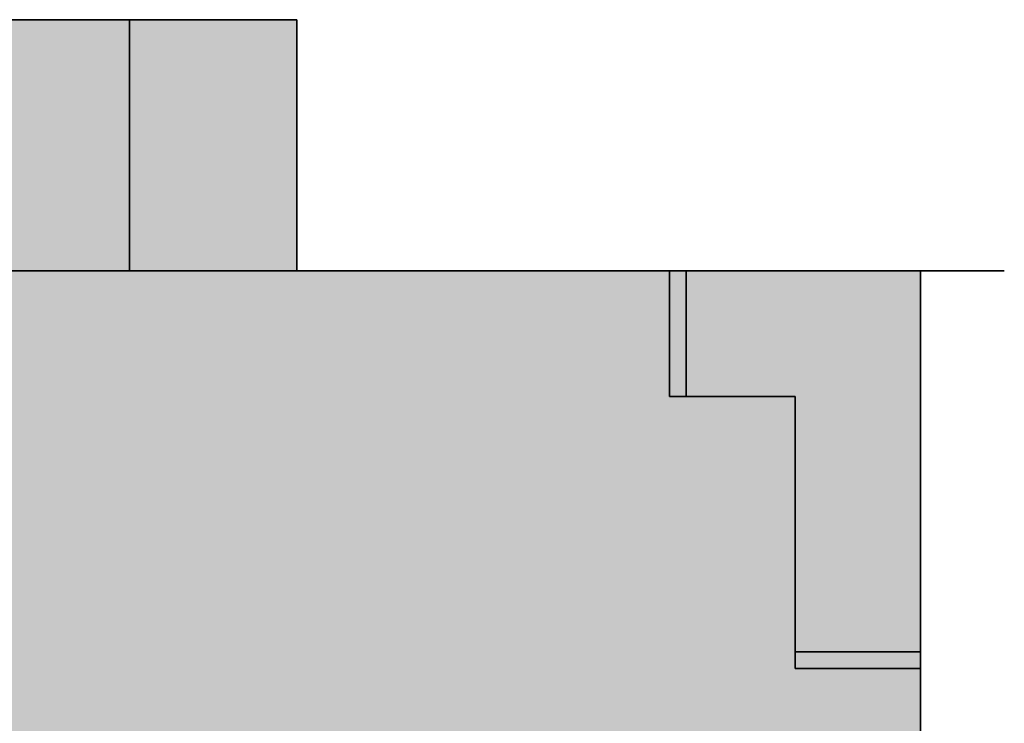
# Model space of a CAD drawing. Extents: x -133 to 627, y -127 to 467.
# Tile 96 of 256: x 50.33 to 52.68, y -30.23 to -28.55. Entities that reach past the tile are written whole.
import ezdxf

# ---------------------------------------------------------------- set-up
doc = ezdxf.new("R2010")
doc.units = 0
doc.layers.get('0').update_dxf_attribs({"lineweight": 35})
doc.layers.add('M-EQPT', color=2, linetype='Continuous', lineweight=30, true_color=0xffff00)
doc.layers.add('M-EQPT-Shading', color=2, linetype='Continuous', lineweight=30, true_color=0xffff00)

# ---------------------------------------------------------------- blocks, each defined once
blk = doc.blocks.new('Shading-A06HSS9YNL', base_point=(31.4808, -35.7533))
at = {"layer": 'M-EQPT-Shading', "color": 2, "true_color": 0xffff00}
for points in [[(31.4808, -31.9858), (52.4808, -31.9858), (31.4808, -29.1504)], [(52.4808, -31.9858), (31.4808, -29.1504), (52.4808, -29.1504)], [(36.3328, -35.7533), (52.4808, -35.7533), (36.3328, -29.1504)], [(52.4808, -35.7533), (36.3328, -29.1504), (52.4808, -29.1504)], [(51.9208, -29.4504), (52.1808, -29.4504), (51.9208, -29.1504)], [(52.1808, -29.4504), (51.9208, -29.1504), (52.4808, -29.1504)], [(51.9208, -29.4504), (52.1808, -29.4504), (51.9208, -29.1504)], [(52.1808, -29.4504), (51.9208, -29.1504), (52.4808, -29.1504)], [(52.1808, -29.4504), (52.4808, -29.4504), (52.4808, -29.1504)], [(52.1808, -29.4504), (52.4808, -29.4504), (52.4808, -29.1504)], [(52.1808, -30.0604), (52.4808, -30.0604), (52.1808, -29.4504)], [(52.4808, -30.0604), (52.1808, -29.4504), (52.4808, -29.4504)], [(52.1808, -30.0604), (52.4808, -30.0604), (52.1808, -29.4504)], [(52.4808, -30.0604), (52.1808, -29.4504), (52.4808, -29.4504)]]:
    blk.add_solid(points, dxfattribs=at)
at = {"layer": 'M-EQPT-Shading', "color": 54, "true_color": 0x909000}
for points in [[(51.8808, -29.4504), (51.8822, -29.4504), (51.8808, -29.1504)], [(51.8822, -29.4504), (51.8808, -29.1504), (51.8822, -29.1504)], [(51.8808, -29.4504), (51.8822, -29.4504), (51.8808, -29.1504)], [(51.8822, -29.4504), (51.8808, -29.1504), (51.8822, -29.1504)], [(52.1808, -30.1004), (52.4808, -30.1004), (52.1808, -30.099)], [(52.4808, -30.1004), (52.1808, -30.099), (52.4808, -30.099)], [(52.1808, -30.1004), (52.4808, -30.1004), (52.1808, -30.099)], [(52.4808, -30.1004), (52.1808, -30.099), (52.4808, -30.099)]]:
    blk.add_solid(points, dxfattribs=at)
at = {"layer": 'M-EQPT-Shading', "color": 54, "true_color": 0xb0b000}
for points in [[(51.8822, -29.4504), (51.8862, -29.4504), (51.8822, -29.1504)], [(51.8862, -29.4504), (51.8822, -29.1504), (51.8862, -29.1504)], [(51.8822, -29.4504), (51.8862, -29.4504), (51.8822, -29.1504)], [(51.8862, -29.4504), (51.8822, -29.1504), (51.8862, -29.1504)], [(52.1808, -30.099), (52.4808, -30.099), (52.1808, -30.095)], [(52.4808, -30.099), (52.1808, -30.095), (52.4808, -30.095)], [(52.1808, -30.099), (52.4808, -30.099), (52.1808, -30.095)], [(52.4808, -30.099), (52.1808, -30.095), (52.4808, -30.095)]]:
    blk.add_solid(points, dxfattribs=at)
at = {"layer": 'M-EQPT-Shading', "color": 52, "true_color": 0xcdcd00}
for points in [[(51.8862, -29.4504), (51.8925, -29.4504), (51.8862, -29.1504)], [(51.8925, -29.4504), (51.8862, -29.1504), (51.8925, -29.1504)], [(51.8862, -29.4504), (51.8925, -29.4504), (51.8862, -29.1504)], [(51.8925, -29.4504), (51.8862, -29.1504), (51.8925, -29.1504)], [(52.1808, -30.095), (52.4808, -30.095), (52.1808, -30.0887)], [(52.4808, -30.095), (52.1808, -30.0887), (52.4808, -30.0887)], [(52.1808, -30.095), (52.4808, -30.095), (52.1808, -30.0887)], [(52.4808, -30.095), (52.1808, -30.0887), (52.4808, -30.0887)]]:
    blk.add_solid(points, dxfattribs=at)
at = {"layer": 'M-EQPT-Shading', "color": 52, "true_color": 0xe4e400}
for points in [[(51.8925, -29.4504), (51.9008, -29.4504), (51.8925, -29.1504)], [(51.9008, -29.4504), (51.8925, -29.1504), (51.9008, -29.1504)], [(51.8925, -29.4504), (51.9008, -29.4504), (51.8925, -29.1504)], [(51.9008, -29.4504), (51.8925, -29.1504), (51.9008, -29.1504)], [(52.1808, -30.0887), (52.4808, -30.0887), (52.1808, -30.0804)], [(52.4808, -30.0887), (52.1808, -30.0804), (52.4808, -30.0804)], [(52.1808, -30.0887), (52.4808, -30.0887), (52.1808, -30.0804)], [(52.4808, -30.0887), (52.1808, -30.0804), (52.4808, -30.0804)]]:
    blk.add_solid(points, dxfattribs=at)
at = {"layer": 'M-EQPT-Shading', "color": 2, "true_color": 0xf5f500}
for points in [[(51.9008, -29.4504), (51.9104, -29.4504), (51.9008, -29.1504)], [(51.9104, -29.4504), (51.9008, -29.1504), (51.9104, -29.1504)], [(51.9008, -29.4504), (51.9104, -29.4504), (51.9008, -29.1504)], [(51.9104, -29.4504), (51.9008, -29.1504), (51.9104, -29.1504)], [(52.1808, -30.0804), (52.4808, -30.0804), (52.1808, -30.0707)], [(52.4808, -30.0804), (52.1808, -30.0707), (52.4808, -30.0707)], [(52.1808, -30.0804), (52.4808, -30.0804), (52.1808, -30.0707)], [(52.4808, -30.0804), (52.1808, -30.0707), (52.4808, -30.0707)]]:
    blk.add_solid(points, dxfattribs=at)
at = {"layer": 'M-EQPT-Shading', "color": 2, "true_color": 0xfdfd00}
for points in [[(51.9104, -29.4504), (51.9208, -29.4504), (51.9104, -29.1504)], [(51.9208, -29.4504), (51.9104, -29.1504), (51.9208, -29.1504)], [(51.9104, -29.4504), (51.9208, -29.4504), (51.9104, -29.1504)], [(51.9208, -29.4504), (51.9104, -29.1504), (51.9208, -29.1504)], [(52.1808, -30.0707), (52.4808, -30.0707), (52.1808, -30.0604)], [(52.4808, -30.0707), (52.1808, -30.0604), (52.4808, -30.0604)], [(52.1808, -30.0707), (52.4808, -30.0707), (52.1808, -30.0604)], [(52.4808, -30.0707), (52.1808, -30.0604), (52.4808, -30.0604)]]:
    blk.add_solid(points, dxfattribs=at)
blk = doc.blocks.new('Shading-A06HSSAMNL', base_point=(50.7899, -29.1504))
at = {"layer": 'M-EQPT-Shading', "color": 8, "true_color": 0x7f7f7f}
for points in [[(50.5899, -29.1504), (50.6934, -29.1504), (50.5899, -28.5504)], [(50.6934, -29.1504), (50.5899, -28.5504), (50.6934, -28.5504)]]:
    blk.add_solid(points, dxfattribs=at)
at = {"layer": 'M-EQPT-Shading', "color": 8, "true_color": 0x7b7b7b}
for points in [[(50.6934, -29.1504), (50.7899, -29.1504), (50.6934, -28.5504)], [(50.7899, -29.1504), (50.6934, -28.5504), (50.7899, -28.5504)]]:
    blk.add_solid(points, dxfattribs=at)
at = {"layer": 'M-EQPT-Shading', "color": 8, "true_color": 0x727272}
for points in [[(50.7899, -29.1504), (50.8728, -29.1504), (50.7899, -28.5504)], [(50.8728, -29.1504), (50.7899, -28.5504), (50.8728, -28.5504)]]:
    blk.add_solid(points, dxfattribs=at)
at = {"layer": 'M-EQPT-Shading', "color": 251, "true_color": 0x666666}
for points in [[(50.8728, -29.1504), (50.9363, -29.1504), (50.8728, -28.5504)], [(50.9363, -29.1504), (50.8728, -28.5504), (50.9363, -28.5504)]]:
    blk.add_solid(points, dxfattribs=at)
at = {"layer": 'M-EQPT-Shading', "color": 251, "true_color": 0x585858}
for points in [[(50.9363, -29.1504), (50.9763, -29.1504), (50.9363, -28.5504)], [(50.9763, -29.1504), (50.9363, -28.5504), (50.9763, -28.5504)]]:
    blk.add_solid(points, dxfattribs=at)
at = {"layer": 'M-EQPT-Shading', "color": 251, "true_color": 0x484848}
for points in [[(50.9763, -29.1504), (50.9899, -29.1504), (50.9763, -28.5504)], [(50.9899, -29.1504), (50.9763, -28.5504), (50.9899, -28.5504)]]:
    blk.add_solid(points, dxfattribs=at)
blk = doc.blocks.new('Shading-A06HSSAONL', base_point=(39.5099, -29.1504))
at = {"layer": 'M-EQPT-Shading', "color": 8, "true_color": 0x808080}
for points in [[(39.5099, -29.1504), (50.5899, -29.1504), (39.5099, -28.5504)], [(50.5899, -29.1504), (39.5099, -28.5504), (50.5899, -28.5504)]]:
    blk.add_solid(points, dxfattribs=at)
blk = doc.blocks.new('Shading-A06HSSD6NL', base_point=(50.9821, -29.1504))
at = {"layer": 'M-EQPT-Shading', "color": 8, "true_color": 0x7f7f7f}
for points in [[(50.5899, -29.1504), (50.6934, -29.1504), (50.5899, -28.5504)], [(50.6934, -29.1504), (50.5899, -28.5504), (50.6934, -28.5504)]]:
    blk.add_solid(points, dxfattribs=at)
at = {"layer": 'M-EQPT-Shading', "color": 8, "true_color": 0x7b7b7b}
for points in [[(50.6934, -29.1504), (50.7899, -29.1504), (50.6934, -28.5504)], [(50.7899, -29.1504), (50.6934, -28.5504), (50.7899, -28.5504)]]:
    blk.add_solid(points, dxfattribs=at)
at = {"layer": 'M-EQPT-Shading', "color": 8, "true_color": 0x727272}
for points in [[(50.7899, -29.1504), (50.8728, -29.1504), (50.7899, -28.5504)], [(50.8728, -29.1504), (50.7899, -28.5504), (50.8728, -28.5504)]]:
    blk.add_solid(points, dxfattribs=at)
at = {"layer": 'M-EQPT-Shading', "color": 251, "true_color": 0x666666}
for points in [[(50.8728, -29.1504), (50.9363, -29.1504), (50.8728, -28.5504)], [(50.9363, -29.1504), (50.8728, -28.5504), (50.9363, -28.5504)]]:
    blk.add_solid(points, dxfattribs=at)
at = {"layer": 'M-EQPT-Shading', "color": 251, "true_color": 0x585858}
for points in [[(50.9363, -29.1504), (50.9763, -29.1504), (50.9363, -28.5504)], [(50.9763, -29.1504), (50.9363, -28.5504), (50.9763, -28.5504)]]:
    blk.add_solid(points, dxfattribs=at)
at = {"layer": 'M-EQPT-Shading', "color": 251, "true_color": 0x484848}
for points in [[(50.9763, -29.1504), (50.9821, -29.1504), (50.9763, -28.5504)], [(50.9821, -29.1504), (50.9763, -28.5504), (50.9899, -28.5504)], [(50.9899, -29.0913), (50.9829, -29.0913), (50.9899, -28.5504)], [(50.9821, -29.1504), (50.9899, -29.1504), (50.9899, -29.0913)], [(50.9821, -29.1504), (50.9899, -29.0913), (50.9829, -29.0913)]]:
    blk.add_solid(points, dxfattribs=at)
blk = doc.blocks.new('Shading-A06HSSDSNL', base_point=(50.5899, -28.5504))
at = {"layer": 'M-EQPT-Shading', "color": 8, "true_color": 0x808080}
for points in [[(39.5099, -29.1504), (50.5899, -29.1504), (39.5099, -28.5504)], [(50.5899, -29.1504), (39.5099, -28.5504), (50.5899, -28.5504)]]:
    blk.add_solid(points, dxfattribs=at)
blk = doc.blocks.new('Shading-A06HSSE0NL', base_point=(39.5099, -29.1504))
at = {"layer": 'M-EQPT-Shading', "color": 8, "true_color": 0x808080}
for points in [[(39.5099, -29.1504), (50.5899, -29.1504), (39.5099, -28.5504)], [(50.5899, -29.1504), (39.5099, -28.5504), (50.5899, -28.5504)]]:
    blk.add_solid(points, dxfattribs=at)
blk = doc.blocks.new('Shading-A06HSSE6NL', base_point=(50.9899, -29.1504))
at = {"layer": 'M-EQPT-Shading', "color": 8, "true_color": 0x7f7f7f}
for points in [[(50.5899, -29.1504), (50.6934, -29.1504), (50.5899, -28.5504)], [(50.6934, -29.1504), (50.5899, -28.5504), (50.6934, -28.5504)]]:
    blk.add_solid(points, dxfattribs=at)
at = {"layer": 'M-EQPT-Shading', "color": 8, "true_color": 0x7b7b7b}
for points in [[(50.6934, -29.1504), (50.7899, -29.1504), (50.6934, -28.5504)], [(50.7899, -29.1504), (50.6934, -28.5504), (50.7899, -28.5504)]]:
    blk.add_solid(points, dxfattribs=at)
at = {"layer": 'M-EQPT-Shading', "color": 8, "true_color": 0x727272}
for points in [[(50.7899, -29.1504), (50.8728, -29.1504), (50.7899, -28.5504)], [(50.8728, -29.1504), (50.7899, -28.5504), (50.8728, -28.5504)]]:
    blk.add_solid(points, dxfattribs=at)
at = {"layer": 'M-EQPT-Shading', "color": 251, "true_color": 0x666666}
for points in [[(50.8728, -29.1504), (50.9363, -29.1504), (50.8728, -28.5504)], [(50.9363, -29.1504), (50.8728, -28.5504), (50.9363, -28.5504)]]:
    blk.add_solid(points, dxfattribs=at)
at = {"layer": 'M-EQPT-Shading', "color": 251, "true_color": 0x585858}
for points in [[(50.9363, -29.1504), (50.9763, -29.1504), (50.9363, -28.5504)], [(50.9763, -29.1504), (50.9363, -28.5504), (50.9763, -28.5504)]]:
    blk.add_solid(points, dxfattribs=at)
at = {"layer": 'M-EQPT-Shading', "color": 251, "true_color": 0x484848}
for points in [[(50.9763, -29.1504), (50.9899, -29.1504), (50.9763, -28.5504)], [(50.9899, -29.1504), (50.9763, -28.5504), (50.9899, -28.5504)]]:
    blk.add_solid(points, dxfattribs=at)
blk = doc.blocks.new('Shading-A06HSSG0NL', base_point=(50.9363, -28.842))
at = {"layer": 'M-EQPT-Shading', "color": 8, "true_color": 0x7f7f7f}
for points in [[(50.6934, -28.642), (50.5899, -28.642), (50.6934, -28.5504)], [(50.5899, -28.642), (50.6934, -28.5504), (50.5899, -28.5504)], [(50.6934, -28.6556), (50.6934, -28.642), (50.5899, -28.642)], [(50.5899, -28.6556), (50.6934, -28.6556), (50.5899, -28.642)], [(50.5899, -29.1504), (50.6934, -29.1504), (50.5899, -28.6556)], [(50.6934, -29.1504), (50.5899, -28.6556), (50.6934, -28.6556)]]:
    blk.add_solid(points, dxfattribs=at)
at = {"layer": 'M-EQPT-Shading', "color": 8, "true_color": 0x7b7b7b}
for points in [[(50.7899, -28.6556), (50.6934, -28.6556), (50.7899, -28.5504)], [(50.6934, -28.6556), (50.7899, -28.5504), (50.6934, -28.5504)], [(50.7899, -28.6956), (50.7899, -28.6556), (50.6934, -28.6556)], [(50.6934, -28.6956), (50.7899, -28.6956), (50.6934, -28.6556)], [(50.6934, -29.1504), (50.7899, -29.1504), (50.6934, -28.6956)], [(50.7899, -29.1504), (50.6934, -28.6956), (50.7899, -28.6956)]]:
    blk.add_solid(points, dxfattribs=at)
at = {"layer": 'M-EQPT-Shading', "color": 8, "true_color": 0x727272}
for points in [[(50.8728, -28.6956), (50.7899, -28.6956), (50.8728, -28.5504)], [(50.7899, -28.6956), (50.8728, -28.5504), (50.7899, -28.5504)], [(50.8728, -28.7592), (50.8728, -28.6956), (50.7899, -28.6956)], [(50.7899, -28.7592), (50.8728, -28.7592), (50.7899, -28.6956)], [(50.7899, -29.1504), (50.8728, -29.1504), (50.7899, -28.7592)], [(50.8728, -29.1504), (50.7899, -28.7592), (50.8728, -28.7592)]]:
    blk.add_solid(points, dxfattribs=at)
at = {"layer": 'M-EQPT-Shading', "color": 251, "true_color": 0x666666}
for points in [[(50.9363, -28.7592), (50.8728, -28.7592), (50.9363, -28.5504)], [(50.8728, -28.7592), (50.9363, -28.5504), (50.8728, -28.5504)], [(50.9363, -28.842), (50.9363, -28.7592), (50.8728, -28.7592)], [(50.8728, -28.842), (50.9363, -28.842), (50.8728, -28.7592)], [(50.8728, -29.1504), (50.9363, -29.1504), (50.8728, -28.842)], [(50.9363, -29.1504), (50.8728, -28.842), (50.9363, -28.842)]]:
    blk.add_solid(points, dxfattribs=at)
at = {"layer": 'M-EQPT-Shading', "color": 251, "true_color": 0x585858}
for points in [[(50.9763, -28.842), (50.9363, -28.842), (50.9763, -28.5504)], [(50.9363, -28.842), (50.9763, -28.5504), (50.9363, -28.5504)], [(50.9763, -28.9385), (50.9763, -28.842), (50.9363, -28.842)], [(50.9363, -28.9385), (50.9763, -28.9385), (50.9363, -28.842)], [(50.9363, -29.1504), (50.9763, -29.1504), (50.9363, -28.9385)], [(50.9763, -29.1504), (50.9363, -28.9385), (50.9763, -28.9385)]]:
    blk.add_solid(points, dxfattribs=at)
at = {"layer": 'M-EQPT-Shading', "color": 251, "true_color": 0x484848}
for points in [[(50.9899, -28.9385), (50.9763, -28.9385), (50.9899, -28.5504)], [(50.9763, -28.9385), (50.9899, -28.5504), (50.9763, -28.5504)], [(50.9899, -29.042), (50.9899, -28.9385), (50.9763, -28.9385)], [(50.9763, -29.042), (50.9899, -29.042), (50.9763, -28.9385)], [(50.9763, -29.1504), (50.9899, -29.1504), (50.9763, -29.042)], [(50.9899, -29.1504), (50.9763, -29.042), (50.9899, -29.042)]]:
    blk.add_solid(points, dxfattribs=at)
blk = doc.blocks.new('Shading-A06HSSG2NL', base_point=(50.5899, -28.642))
at = {"layer": 'M-EQPT-Shading', "color": 8, "true_color": 0x808080}
for points in [[(39.5099, -28.642), (50.5899, -28.642), (39.5099, -28.5504)], [(50.5899, -28.642), (39.5099, -28.5504), (50.5899, -28.5504)], [(39.5099, -29.1504), (50.5899, -29.1504), (39.5099, -28.642)], [(50.5899, -29.1504), (39.5099, -28.642), (50.5899, -28.642)]]:
    blk.add_solid(points, dxfattribs=at)
blk = doc.blocks.new('Kreis-A06HSSIDNL', base_point=(52.4808, -30.2004))
at = {"color": 0, "linetype": 'ByBlock', "lineweight": -2, "ltscale": 0.3}
for p, q in [((52.4808, -30.0786), (52.4808, -30.0604)), ((52.4808, -30.0966), (52.4808, -30.0786)), ((52.4808, -30.1139), (52.4808, -30.0966)), ((52.4808, -30.1304), (52.4808, -30.1139)), ((52.4808, -30.1456), (52.4808, -30.1304)), ((52.4808, -30.1594), (52.4808, -30.1456)), ((52.4808, -30.1714), (52.4808, -30.1594)), ((52.4808, -30.1816), (52.4808, -30.1714)), ((52.4808, -30.1897), (52.4808, -30.1816)), ((52.4808, -30.1956), (52.4808, -30.1897)), ((52.4808, -30.1992), (52.4808, -30.1956)), ((52.4808, -30.2004), (52.4808, -30.1992))]:
    blk.add_line(p, q, dxfattribs=at)
blk = doc.blocks.new('Flächen-Netz-A06HSSIXNL', base_point=(41.4808, -29.1504))
at = {"color": 0, "linetype": 'ByBlock', "lineweight": -2, "ltscale": 0.3}
for p, q in [((41.4808, -29.1504), (52.6808, -29.1504)), ((52.6808, -29.1504), (41.4808, -29.1504)), ((52.6808, -29.1504), (52.6808, -29.1504))]:
    blk.add_line(p, q, dxfattribs=at)
blk = doc.blocks.new('Flächen-Netz-A06HSSJHNL', base_point=(39.5099, -29.1504))
at = {"color": 0, "linetype": 'ByBlock', "lineweight": -2, "ltscale": 0.3}
for p, q in [((39.5099, -28.5504), (50.5899, -28.5504)), ((50.5899, -28.5504), (50.5899, -29.1504)), ((50.5899, -29.1504), (39.5099, -29.1504))]:
    blk.add_line(p, q, dxfattribs=at)
blk = doc.blocks.new('Flächen-Netz-A06HSSK3NL', base_point=(39.5099, -29.1504))
at = {"color": 0, "linetype": 'ByBlock', "lineweight": -2, "ltscale": 0.3}
for p, q in [((39.5099, -28.5504), (50.5899, -28.5504)), ((50.5899, -28.5504), (50.5899, -29.1504)), ((50.5899, -29.1504), (39.5099, -29.1504))]:
    blk.add_line(p, q, dxfattribs=at)
blk = doc.blocks.new('Flächen-Netz-A06HSSK7NL', base_point=(39.1099, -28.5504))
at = {"color": 0, "linetype": 'ByBlock', "lineweight": -2, "ltscale": 0.3}
for p, q in [((50.5899, -28.5504), (39.5099, -28.5504)), ((39.5099, -28.5504), (50.5899, -28.5504)), ((50.6934, -28.5504), (50.5899, -28.5504)), ((50.5899, -28.5504), (50.6934, -28.5504)), ((50.7899, -28.5504), (50.6934, -28.5504)), ((50.6934, -28.5504), (50.7899, -28.5504)), ((50.8728, -28.5504), (50.7899, -28.5504)), ((50.7899, -28.5504), (50.8728, -28.5504)), ((50.9363, -28.5504), (50.8728, -28.5504)), ((50.8728, -28.5504), (50.9363, -28.5504)), ((50.9763, -28.5504), (50.9363, -28.5504)), ((50.9363, -28.5504), (50.9763, -28.5504)), ((50.9899, -28.5504), (50.9763, -28.5504)), ((50.9763, -28.5504), (50.9899, -28.5504)), ((50.9899, -28.5504), (50.9899, -28.5504))]:
    blk.add_line(p, q, dxfattribs=at)
blk = doc.blocks.new('Kreis-A06HSSK9NL', base_point=(51.7808, -29.1504))
at = {"color": 0, "linetype": 'ByBlock', "lineweight": -2, "ltscale": 0.3}
for p, q in [((51.7808, -29.1504), (51.7819, -29.1504)), ((51.7819, -29.1504), (51.7852, -29.1504)), ((51.7852, -29.1504), (51.7906, -29.1504)), ((51.7906, -29.1504), (51.7981, -29.1504)), ((51.7981, -29.1504), (51.8075, -29.1504)), ((51.8075, -29.1504), (51.8188, -29.1504)), ((51.8188, -29.1504), (51.8316, -29.1504)), ((51.8316, -29.1504), (51.8458, -29.1504)), ((51.8458, -29.1504), (51.8612, -29.1504)), ((51.8612, -29.1504), (51.8776, -29.1504)), ((51.8776, -29.1504), (51.8946, -29.1504))]:
    blk.add_line(p, q, dxfattribs=at)
blk = doc.blocks.new('Flächen-Netz-A06HSSKHNL', base_point=(39.1099, -29.1504))
at = {"color": 0, "linetype": 'ByBlock', "lineweight": -2, "ltscale": 0.3}
for p, q in [((50.5899, -29.1504), (39.5099, -29.1504)), ((39.5099, -29.1504), (50.5899, -29.1504)), ((50.6934, -29.1504), (50.5899, -29.1504)), ((50.5899, -29.1504), (50.6934, -29.1504)), ((50.7899, -29.1504), (50.6934, -29.1504)), ((50.6934, -29.1504), (50.7899, -29.1504)), ((50.8728, -29.1504), (50.7899, -29.1504)), ((50.7899, -29.1504), (50.8728, -29.1504)), ((50.9363, -29.1504), (50.8728, -29.1504)), ((50.8728, -29.1504), (50.9363, -29.1504)), ((50.9763, -29.1504), (50.9363, -29.1504)), ((50.9363, -29.1504), (50.9763, -29.1504)), ((50.9899, -29.1504), (50.9763, -29.1504)), ((50.9763, -29.1504), (50.9899, -29.1504)), ((50.9899, -29.1504), (50.9899, -29.1504))]:
    blk.add_line(p, q, dxfattribs=at)
blk = doc.blocks.new('Blockreferenz-A06HSSLFNL', base_point=(31.4808, -35.7533))
at = {"linetype": 'ByBlock', "lineweight": -2, "ltscale": 0.3}
for p, q in [((52.4808, -29.1504), (31.4808, -29.1504)), ((31.4808, -29.1504), (52.4808, -29.1504)), ((31.4808, -29.1504), (52.4808, -29.1504)), ((52.4808, -29.1504), (31.4808, -29.1504)), ((51.8822, -29.1504), (51.8808, -29.1504)), ((51.8808, -29.1504), (51.8808, -29.1504)), ((51.8808, -29.1504), (51.8822, -29.1504)), ((51.8822, -29.1504), (51.8808, -29.1504)), ((51.8808, -29.1504), (51.8808, -29.4504)), ((51.8808, -29.4504), (51.8808, -29.1504)), ((51.8808, -29.1504), (51.8808, -29.1504)), ((51.8808, -29.1504), (51.8808, -29.4504)), ((51.8808, -29.4504), (51.8808, -29.1504)), ((51.8808, -29.1504), (51.8822, -29.1504)), ((51.8862, -29.1504), (51.8822, -29.1504)), ((51.8822, -29.1504), (51.8862, -29.1504)), ((51.8862, -29.1504), (51.8822, -29.1504)), ((51.8822, -29.1504), (51.8862, -29.1504)), ((51.8925, -29.1504), (51.8862, -29.1504)), ((51.8862, -29.1504), (51.8925, -29.1504)), ((51.8925, -29.1504), (51.8862, -29.1504)), ((51.8862, -29.1504), (51.8925, -29.1504)), ((51.9008, -29.1504), (51.8925, -29.1504)), ((51.8925, -29.1504), (51.9008, -29.1504)), ((51.9008, -29.1504), (51.8925, -29.1504)), ((51.8925, -29.1504), (51.9008, -29.1504)), ((51.9104, -29.1504), (51.9008, -29.1504)), ((51.9008, -29.1504), (51.9104, -29.1504)), ((51.9104, -29.1504), (51.9008, -29.1504)), ((51.9008, -29.1504), (51.9104, -29.1504)), ((51.9208, -29.1504), (51.9104, -29.1504)), ((51.9104, -29.1504), (51.9208, -29.1504)), ((51.9208, -29.1504), (51.9104, -29.1504)), ((51.9104, -29.1504), (51.9208, -29.1504)), ((52.4808, -29.1504), (51.9208, -29.1504)), ((51.9208, -29.1504), (52.4808, -29.1504)), ((51.9208, -29.1504), (52.4808, -29.1504)), ((51.9208, -29.4504), (51.9208, -29.1504)), ((51.9208, -29.1504), (51.9208, -29.4504)), ((52.4808, -29.1504), (51.9208, -29.1504)), ((51.9208, -29.4504), (51.9208, -29.1504)), ((51.9208, -29.1504), (51.9208, -29.4504)), ((52.4808, -35.7533), (52.4808, -29.1504)), ((52.4808, -29.1504), (52.4808, -35.7533)), ((52.4808, -29.1504), (52.4808, -35.7533)), ((52.4808, -30.0604), (52.4808, -29.1504)), ((52.4808, -29.1504), (52.4808, -29.1504)), ((52.4808, -35.7533), (52.4808, -29.1504)), ((52.4808, -29.1504), (52.4808, -29.1504)), ((52.4808, -29.1504), (52.4808, -30.0604)), ((52.4808, -29.1504), (52.4808, -29.1504)), ((52.4808, -29.1504), (52.4808, -29.1504)), ((52.4808, -29.1504), (52.4808, -30.0604)), ((52.4808, -30.0604), (52.4808, -29.1504)), ((51.8808, -29.4504), (51.8808, -29.4504)), ((51.8808, -29.4504), (51.8822, -29.4504)), ((51.8822, -29.4504), (51.8808, -29.4504)), ((51.8808, -29.4504), (51.8822, -29.4504)), ((51.8808, -29.4504), (51.8808, -29.4504)), ((51.8822, -29.4504), (51.8808, -29.4504)), ((51.8822, -29.4504), (51.8862, -29.4504)), ((51.8862, -29.4504), (51.8822, -29.4504)), ((51.8822, -29.4504), (51.8862, -29.4504)), ((51.8862, -29.4504), (51.8822, -29.4504)), ((51.8925, -29.4504), (51.8862, -29.4504)), ((51.8862, -29.4504), (51.8925, -29.4504)), ((51.8862, -29.4504), (51.8925, -29.4504)), ((51.8925, -29.4504), (51.8862, -29.4504)), ((51.9008, -29.4504), (51.8925, -29.4504)), ((51.8925, -29.4504), (51.9008, -29.4504)), ((51.8925, -29.4504), (51.9008, -29.4504)), ((51.9008, -29.4504), (51.8925, -29.4504)), ((51.9008, -29.4504), (51.9104, -29.4504)), ((51.9104, -29.4504), (51.9008, -29.4504)), ((51.9008, -29.4504), (51.9104, -29.4504)), ((51.9104, -29.4504), (51.9008, -29.4504)), ((51.9104, -29.4504), (51.9208, -29.4504)), ((51.9208, -29.4504), (51.9104, -29.4504)), ((51.9104, -29.4504), (51.9208, -29.4504)), ((51.9208, -29.4504), (51.9104, -29.4504)), ((51.9208, -29.4504), (52.1808, -29.4504)), ((52.1808, -29.4504), (51.9208, -29.4504)), ((52.1808, -29.4504), (51.9208, -29.4504)), ((51.9208, -29.4504), (52.1808, -29.4504)), ((52.1808, -29.4504), (52.1808, -29.4504)), ((52.1808, -30.0604), (52.1808, -29.4504)), ((52.1808, -29.4504), (52.1808, -30.0604)), ((52.1808, -29.4504), (52.1808, -30.0604)), ((52.1808, -30.0604), (52.1808, -29.4504)), ((52.1808, -29.4504), (52.1808, -29.4504)), ((52.4808, -30.0604), (52.1808, -30.0604)), ((52.1808, -30.0604), (52.4808, -30.0604)), ((52.1808, -30.0604), (52.1808, -30.0707)), ((52.1808, -30.0707), (52.1808, -30.0604)), ((52.1808, -30.0707), (52.1808, -30.0604)), ((52.1808, -30.0604), (52.4808, -30.0604)), ((52.4808, -30.0604), (52.1808, -30.0604)), ((52.1808, -30.0604), (52.1808, -30.0707)), ((52.1808, -30.0707), (52.1808, -30.0804)), ((52.1808, -30.0804), (52.1808, -30.0707)), ((52.1808, -30.0804), (52.1808, -30.0707)), ((52.1808, -30.0707), (52.1808, -30.0804)), ((52.4808, -30.0707), (52.4808, -30.0604)), ((52.4808, -30.0604), (52.4808, -30.0707)), ((52.4808, -30.0604), (52.4808, -30.0707)), ((52.4808, -30.0707), (52.4808, -30.0604)), ((52.4808, -30.0804), (52.4808, -30.0707)), ((52.4808, -30.0707), (52.4808, -30.0804)), ((52.4808, -30.0707), (52.4808, -30.0804)), ((52.4808, -30.0804), (52.4808, -30.0707)), ((52.1808, -30.0887), (52.1808, -30.0804)), ((52.1808, -30.0804), (52.1808, -30.0887)), ((52.1808, -30.0887), (52.1808, -30.0804)), ((52.1808, -30.0804), (52.1808, -30.0887)), ((52.1808, -30.095), (52.1808, -30.0887)), ((52.1808, -30.0887), (52.1808, -30.095)), ((52.1808, -30.095), (52.1808, -30.0887)), ((52.1808, -30.0887), (52.1808, -30.095)), ((52.1808, -30.095), (52.1808, -30.099)), ((52.1808, -30.099), (52.1808, -30.095)), ((52.1808, -30.099), (52.1808, -30.095)), ((52.1808, -30.095), (52.1808, -30.099)), ((52.4808, -30.0887), (52.4808, -30.0804)), ((52.4808, -30.0804), (52.4808, -30.0887)), ((52.4808, -30.0804), (52.4808, -30.0887)), ((52.4808, -30.0887), (52.4808, -30.0804)), ((52.4808, -30.095), (52.4808, -30.0887)), ((52.4808, -30.0887), (52.4808, -30.095)), ((52.4808, -30.0887), (52.4808, -30.095)), ((52.4808, -30.095), (52.4808, -30.0887)), ((52.4808, -30.099), (52.4808, -30.095)), ((52.4808, -30.095), (52.4808, -30.099)), ((52.4808, -30.095), (52.4808, -30.099)), ((52.4808, -30.099), (52.4808, -30.095)), ((52.1808, -30.099), (52.1808, -30.1004)), ((52.1808, -30.1004), (52.1808, -30.099)), ((52.1808, -30.1004), (52.1808, -30.099)), ((52.1808, -30.099), (52.1808, -30.1004)), ((52.1808, -30.1004), (52.1808, -30.1004)), ((52.4808, -30.1004), (52.1808, -30.1004)), ((52.1808, -30.1004), (52.4808, -30.1004)), ((52.4808, -30.1004), (52.1808, -30.1004)), ((52.1808, -30.1004), (52.1808, -30.1004)), ((52.1808, -30.1004), (52.4808, -30.1004)), ((52.4808, -30.1004), (52.4808, -30.099)), ((52.4808, -30.099), (52.4808, -30.1004)), ((52.4808, -30.099), (52.4808, -30.1004)), ((52.4808, -30.1004), (52.4808, -30.099)), ((52.4808, -30.1004), (52.4808, -30.1004)), ((52.4808, -30.1004), (52.4808, -30.1004))]:
    blk.add_line(p, q, dxfattribs=at)
blk = doc.blocks.new('Flächen-Netz-A06HSSLPNL', base_point=(39.1099, -28.5504))
at = {"color": 0, "linetype": 'ByBlock', "lineweight": -2, "ltscale": 0.3}
for p, q in [((50.5899, -28.5504), (39.5099, -28.5504)), ((39.5099, -28.5504), (50.5899, -28.5504)), ((50.6934, -28.5504), (50.5899, -28.5504)), ((50.5899, -28.5504), (50.6934, -28.5504)), ((50.7899, -28.5504), (50.6934, -28.5504)), ((50.6934, -28.5504), (50.7899, -28.5504)), ((50.8728, -28.5504), (50.7899, -28.5504)), ((50.7899, -28.5504), (50.8728, -28.5504)), ((50.9363, -28.5504), (50.8728, -28.5504)), ((50.8728, -28.5504), (50.9363, -28.5504)), ((50.9763, -28.5504), (50.9363, -28.5504)), ((50.9363, -28.5504), (50.9763, -28.5504)), ((50.9899, -28.5504), (50.9763, -28.5504)), ((50.9763, -28.5504), (50.9899, -28.5504)), ((50.9899, -28.5504), (50.9899, -28.5504))]:
    blk.add_line(p, q, dxfattribs=at)
blk = doc.blocks.new('Flächen-Netz-A06HSSM7NL', base_point=(39.1099, -29.1504))
at = {"color": 0, "linetype": 'ByBlock', "lineweight": -2, "ltscale": 0.3}
for p, q in [((50.5899, -29.1504), (39.5099, -29.1504)), ((39.5099, -29.1504), (50.5899, -29.1504)), ((50.6934, -29.1504), (50.5899, -29.1504)), ((50.5899, -29.1504), (50.6934, -29.1504)), ((50.7899, -29.1504), (50.6934, -29.1504)), ((50.6934, -29.1504), (50.7899, -29.1504)), ((50.8728, -29.1504), (50.7899, -29.1504)), ((50.7899, -29.1504), (50.8728, -29.1504)), ((50.9363, -29.1504), (50.8728, -29.1504)), ((50.8728, -29.1504), (50.9363, -29.1504)), ((50.9763, -29.1504), (50.9363, -29.1504)), ((50.9363, -29.1504), (50.9763, -29.1504)), ((50.9899, -29.1504), (50.9763, -29.1504)), ((50.9763, -29.1504), (50.9899, -29.1504)), ((50.9899, -29.1504), (50.9899, -29.1504))]:
    blk.add_line(p, q, dxfattribs=at)
blk = doc.blocks.new('Flächen-Netz-A06HSSO5NL', base_point=(50.5899, -29.1504))
at = {"color": 0, "linetype": 'ByBlock', "lineweight": -2, "ltscale": 0.3}
for p, q in [((50.6934, -28.5504), (50.5899, -28.5504)), ((50.5899, -28.5504), (50.5899, -29.1504)), ((50.7899, -28.5504), (50.6934, -28.5504)), ((50.8728, -28.5504), (50.7899, -28.5504)), ((50.9363, -28.5504), (50.8728, -28.5504)), ((50.9763, -28.5504), (50.9363, -28.5504)), ((50.9899, -28.5504), (50.9763, -28.5504)), ((50.9899, -29.1504), (50.9899, -28.5504)), ((50.5899, -29.1504), (50.6934, -29.1504)), ((50.6934, -29.1504), (50.7899, -29.1504)), ((50.7899, -29.1504), (50.8728, -29.1504)), ((50.8728, -29.1504), (50.9363, -29.1504)), ((50.9363, -29.1504), (50.9763, -29.1504)), ((50.9763, -29.1504), (50.9899, -29.1504))]:
    blk.add_line(p, q, dxfattribs=at)
blk = doc.blocks.new('Flächen-Netz-A06HSSOJNL', base_point=(50.9899, -29.1504))
at = {"color": 0, "linetype": 'ByBlock', "lineweight": -2, "ltscale": 0.3}
for p, q in [((50.9899, -29.1504), (50.9899, -28.5504)), ((50.9899, -28.5504), (50.9899, -28.5504)), ((50.9899, -28.5504), (50.9899, -29.1504)), ((50.9899, -29.1504), (50.9899, -29.1504))]:
    blk.add_line(p, q, dxfattribs=at)
blk = doc.blocks.new('Kreis-A06HSSOLNL', base_point=(50.5899, -29.1504))
at = {"color": 0, "linetype": 'ByBlock', "lineweight": -2, "ltscale": 0.3}
for p, q in [((50.6421, -29.1504), (50.5899, -29.1504)), ((50.6934, -29.1504), (50.6421, -29.1504)), ((50.743, -29.1504), (50.6934, -29.1504)), ((50.7899, -29.1504), (50.743, -29.1504)), ((50.8334, -29.1504), (50.7899, -29.1504)), ((50.8728, -29.1504), (50.8334, -29.1504)), ((50.9073, -29.1504), (50.8728, -29.1504)), ((50.9363, -29.1504), (50.9073, -29.1504)), ((50.9595, -29.1504), (50.9363, -29.1504)), ((50.9763, -29.1504), (50.9595, -29.1504)), ((50.9865, -29.1504), (50.9763, -29.1504)), ((50.9899, -29.1504), (50.9865, -29.1504))]:
    blk.add_line(p, q, dxfattribs=at)
blk = doc.blocks.new('Kreis-A06HSSP9NL', base_point=(50.5899, -28.5504))
at = {"color": 0, "linetype": 'ByBlock', "lineweight": -2, "ltscale": 0.3}
for p, q in [((50.5899, -28.5504), (50.6421, -28.5504)), ((50.6421, -28.5504), (50.6934, -28.5504)), ((50.6934, -28.5504), (50.743, -28.5504)), ((50.743, -28.5504), (50.7899, -28.5504)), ((50.7899, -28.5504), (50.8334, -28.5504)), ((50.8334, -28.5504), (50.8728, -28.5504)), ((50.8728, -28.5504), (50.9073, -28.5504)), ((50.9073, -28.5504), (50.9363, -28.5504)), ((50.9363, -28.5504), (50.9595, -28.5504)), ((50.9595, -28.5504), (50.9763, -28.5504)), ((50.9763, -28.5504), (50.9865, -28.5504)), ((50.9865, -28.5504), (50.9899, -28.5504))]:
    blk.add_line(p, q, dxfattribs=at)
blk = doc.blocks.new('Flächen-Netz-A06HSSQ5NL', base_point=(39.5099, -29.1504))
at = {"color": 0, "linetype": 'ByBlock', "lineweight": -2, "ltscale": 0.3}
for p, q in [((50.5899, -28.5504), (39.5099, -28.5504)), ((50.5899, -29.1504), (50.5899, -28.5504)), ((39.5099, -29.1504), (50.5899, -29.1504))]:
    blk.add_line(p, q, dxfattribs=at)
blk = doc.blocks.new('Kreis-A06HSSQ7NL', base_point=(50.5899, -29.1504))
at = {"color": 0, "linetype": 'ByBlock', "lineweight": -2, "ltscale": 0.3}
for p, q in [((50.6421, -29.1504), (50.5899, -29.1504)), ((50.6934, -29.1504), (50.6421, -29.1504)), ((50.743, -29.1504), (50.6934, -29.1504)), ((50.7899, -29.1504), (50.743, -29.1504)), ((50.8334, -29.1504), (50.7899, -29.1504)), ((50.8728, -29.1504), (50.8334, -29.1504)), ((50.9073, -29.1504), (50.8728, -29.1504)), ((50.9363, -29.1504), (50.9073, -29.1504)), ((50.9595, -29.1504), (50.9363, -29.1504)), ((50.9763, -29.1504), (50.9595, -29.1504)), ((50.9865, -29.1504), (50.9763, -29.1504)), ((50.9899, -29.1504), (50.9865, -29.1504))]:
    blk.add_line(p, q, dxfattribs=at)
blk = doc.blocks.new('Flächen-Netz-A06HSSQDNL', base_point=(50.9899, -29.1504))
at = {"color": 0, "linetype": 'ByBlock', "lineweight": -2, "ltscale": 0.3}
for p, q in [((50.9899, -29.1504), (50.9899, -28.5504)), ((50.9899, -28.5504), (50.9899, -28.5504)), ((50.9899, -28.5504), (50.9899, -29.1504)), ((50.9899, -29.1504), (50.9899, -29.1504))]:
    blk.add_line(p, q, dxfattribs=at)
blk = doc.blocks.new('Flächen-Netz-A06HSSQFNL', base_point=(50.5899, -29.1504))
at = {"color": 0, "linetype": 'ByBlock', "lineweight": -2, "ltscale": 0.3}
for p, q in [((50.6934, -28.5504), (50.5899, -28.5504)), ((50.5899, -28.5504), (50.5899, -29.1504)), ((50.7899, -28.5504), (50.6934, -28.5504)), ((50.8728, -28.5504), (50.7899, -28.5504)), ((50.9363, -28.5504), (50.8728, -28.5504)), ((50.9763, -28.5504), (50.9363, -28.5504)), ((50.9899, -28.5504), (50.9763, -28.5504)), ((50.9899, -29.1504), (50.9899, -28.5504)), ((50.5899, -29.1504), (50.6934, -29.1504)), ((50.6934, -29.1504), (50.7899, -29.1504)), ((50.7899, -29.1504), (50.8728, -29.1504)), ((50.8728, -29.1504), (50.9363, -29.1504)), ((50.9363, -29.1504), (50.9763, -29.1504)), ((50.9763, -29.1504), (50.9899, -29.1504))]:
    blk.add_line(p, q, dxfattribs=at)
blk = doc.blocks.new('Kreis-A06HSSQNNL', base_point=(52.4808, -30.2004))
at = {"color": 0, "linetype": 'ByBlock', "lineweight": -2, "ltscale": 0.3}
for p, q in [((52.4808, -30.0604), (52.4808, -30.0786)), ((52.4808, -30.0786), (52.4808, -30.0966)), ((52.4808, -30.0966), (52.4808, -30.1139)), ((52.4808, -30.1139), (52.4808, -30.1304)), ((52.4808, -30.1304), (52.4808, -30.1456)), ((52.4808, -30.1456), (52.4808, -30.1594)), ((52.4808, -30.1594), (52.4808, -30.1714)), ((52.4808, -30.1714), (52.4808, -30.1816)), ((52.4808, -30.1816), (52.4808, -30.1897)), ((52.4808, -30.1897), (52.4808, -30.1956)), ((52.4808, -30.1956), (52.4808, -30.1992)), ((52.4808, -30.1992), (52.4808, -30.2004))]:
    blk.add_line(p, q, dxfattribs=at)
blk = doc.blocks.new('Kreis-A06HSSQTNL', base_point=(51.7808, -29.1504))
at = {"color": 0, "linetype": 'ByBlock', "lineweight": -2, "ltscale": 0.3}
for p, q in [((51.782, -29.1504), (51.7808, -29.1504)), ((51.7856, -29.1504), (51.782, -29.1504)), ((51.7914, -29.1504), (51.7856, -29.1504)), ((51.7995, -29.1504), (51.7914, -29.1504)), ((51.8097, -29.1504), (51.7995, -29.1504)), ((51.8218, -29.1504), (51.8097, -29.1504)), ((51.8356, -29.1504), (51.8218, -29.1504)), ((51.8508, -29.1504), (51.8356, -29.1504)), ((51.8672, -29.1504), (51.8508, -29.1504)), ((51.8846, -29.1504), (51.8672, -29.1504)), ((51.9025, -29.1504), (51.8846, -29.1504)), ((51.9208, -29.1504), (51.9025, -29.1504))]:
    blk.add_line(p, q, dxfattribs=at)
blk = doc.blocks.new('Kreis-A06HSSRHNL', base_point=(48.3838, -28.5504))
at = {"color": 0, "linetype": 'ByBlock', "lineweight": -2, "ltscale": 0.3}
for p, q in [((48.3838, -28.5504), (48.9501, -28.5504)), ((48.9501, -28.5504), (48.3838, -28.5504)), ((48.9501, -28.5504), (49.4473, -28.5504)), ((49.4473, -28.5504), (48.9501, -28.5504)), ((49.4473, -28.5504), (49.8667, -28.5504)), ((49.8667, -28.5504), (49.4473, -28.5504)), ((49.8667, -28.5504), (50.2008, -28.5504)), ((50.2008, -28.5504), (49.8667, -28.5504)), ((50.2008, -28.5504), (50.4438, -28.5504)), ((50.4438, -28.5504), (50.2008, -28.5504)), ((50.4438, -28.5504), (50.5913, -28.5504)), ((50.5913, -28.5504), (50.4438, -28.5504)), ((50.5913, -28.5504), (50.6408, -28.5504)), ((50.6408, -28.5504), (50.5913, -28.5504))]:
    blk.add_line(p, q, dxfattribs=at)
blk = doc.blocks.new('Flächen-Netz-A06HSSRVNL', base_point=(39.5099, -29.1504))
at = {"color": 0, "linetype": 'ByBlock', "lineweight": -2, "ltscale": 0.3}
for p, q in [((50.5899, -28.5504), (39.5099, -28.5504)), ((50.5899, -29.1504), (50.5899, -28.5504)), ((39.5099, -29.1504), (50.5899, -29.1504))]:
    blk.add_line(p, q, dxfattribs=at)
blk = doc.blocks.new('Flächen-Netz-A06HSSS3NL', base_point=(50.5899, -29.1504))
at = {"color": 0, "linetype": 'ByBlock', "lineweight": -2, "ltscale": 0.3}
for p, q in [((50.5899, -29.1504), (50.5899, -28.5504)), ((50.5899, -28.5504), (50.6934, -28.5504)), ((50.6934, -28.5504), (50.7899, -28.5504)), ((50.7899, -28.5504), (50.8728, -28.5504)), ((50.8728, -28.5504), (50.9363, -28.5504)), ((50.9363, -28.5504), (50.9763, -28.5504)), ((50.9763, -28.5504), (50.9899, -28.5504)), ((50.9899, -28.5504), (50.9899, -29.1504)), ((50.6934, -29.1504), (50.5899, -29.1504)), ((50.7899, -29.1504), (50.6934, -29.1504)), ((50.8728, -29.1504), (50.7899, -29.1504)), ((50.9363, -29.1504), (50.8728, -29.1504)), ((50.9763, -29.1504), (50.9363, -29.1504)), ((50.9899, -29.1504), (50.9763, -29.1504))]:
    blk.add_line(p, q, dxfattribs=at)
blk = doc.blocks.new('Kreis-A06HSSS9NL', base_point=(50.5899, -28.5504))
at = {"color": 0, "linetype": 'ByBlock', "lineweight": -2, "ltscale": 0.3}
for p, q in [((50.5899, -28.5504), (50.6421, -28.5504)), ((50.6421, -28.5504), (50.6934, -28.5504)), ((50.6934, -28.5504), (50.743, -28.5504)), ((50.743, -28.5504), (50.7899, -28.5504)), ((50.7899, -28.5504), (50.8334, -28.5504)), ((50.8334, -28.5504), (50.8728, -28.5504)), ((50.8728, -28.5504), (50.9073, -28.5504)), ((50.9073, -28.5504), (50.9363, -28.5504)), ((50.9363, -28.5504), (50.9595, -28.5504)), ((50.9595, -28.5504), (50.9763, -28.5504)), ((50.9763, -28.5504), (50.9865, -28.5504)), ((50.9865, -28.5504), (50.9899, -28.5504))]:
    blk.add_line(p, q, dxfattribs=at)
blk = doc.blocks.new('Flächen-Netz-A06HSSSJNL', base_point=(50.5899, -29.1504))
at = {"color": 0, "linetype": 'ByBlock', "lineweight": -2, "ltscale": 0.3}
for p, q in [((50.5899, -29.1504), (50.5899, -28.5504)), ((50.5899, -28.5504), (50.6934, -28.5504)), ((50.6934, -28.5504), (50.7899, -28.5504)), ((50.7899, -28.5504), (50.8728, -28.5504)), ((50.8728, -28.5504), (50.9363, -28.5504)), ((50.9363, -28.5504), (50.9763, -28.5504)), ((50.9763, -28.5504), (50.9899, -28.5504)), ((50.9899, -28.5504), (50.9899, -29.1504)), ((50.6934, -29.1504), (50.5899, -29.1504)), ((50.7899, -29.1504), (50.6934, -29.1504)), ((50.8728, -29.1504), (50.7899, -29.1504)), ((50.9363, -29.1504), (50.8728, -29.1504)), ((50.9763, -29.1504), (50.9363, -29.1504)), ((50.9899, -29.1504), (50.9763, -29.1504))]:
    blk.add_line(p, q, dxfattribs=at)
blk = doc.blocks.new('Kreis-A06HSSSNNL', base_point=(48.3838, -28.5504))
at = {"color": 0, "linetype": 'ByBlock', "lineweight": -2, "ltscale": 0.3}
for p, q in [((48.3838, -28.5504), (48.9501, -28.5504)), ((48.9501, -28.5504), (48.3838, -28.5504)), ((48.9501, -28.5504), (49.4473, -28.5504)), ((49.4473, -28.5504), (48.9501, -28.5504)), ((49.4473, -28.5504), (49.8667, -28.5504)), ((49.8667, -28.5504), (49.4473, -28.5504)), ((49.8667, -28.5504), (50.2008, -28.5504)), ((50.2008, -28.5504), (49.8667, -28.5504)), ((50.2008, -28.5504), (50.4438, -28.5504)), ((50.4438, -28.5504), (50.2008, -28.5504)), ((50.4438, -28.5504), (50.5913, -28.5504)), ((50.5913, -28.5504), (50.4438, -28.5504)), ((50.5913, -28.5504), (50.6408, -28.5504)), ((50.6408, -28.5504), (50.5913, -28.5504))]:
    blk.add_line(p, q, dxfattribs=at)

msp = doc.modelspace()

# ---------------------------------------------------------------- linework, layer by layer
at = {"layer": 'M-EQPT', "color": 8, "ltscale": 0.3, "true_color": 0x808080}
for p, q in [((50.6231, -28.5504), (39.4584, -28.5504)), ((50.6231, -28.5504), (39.4584, -28.5504)), ((50.5896, -28.5504), (39.492, -28.5504)), ((50.5896, -28.5504), (39.492, -28.5504)), ((39.5099, -28.5504), (50.5899, -28.5504)), ((39.5099, -28.5504), (50.5899, -28.5504)), ((50.3939, -28.5504), (39.6876, -28.5504)), ((50.3939, -28.5504), (39.6876, -28.5504)), ((50.4668, -28.5504), (50.4668, -28.5504)), ((50.4668, -28.5504), (50.4668, -28.5504)), ((50.5899, -29.1504), (39.5099, -29.1504)), ((50.5899, -29.1504), (39.5099, -29.1504)), ((50.9899, -29.1504), (50.9899, -29.1504)), ((50.9899, -29.1504), (50.9899, -29.1504)), ((51.7808, -29.1504), (51.7808, -29.1504)), ((51.8946, -29.1504), (52.4808, -29.1504)), ((52.4808, -29.1504), (51.9208, -29.1504)), ((52.4808, -30.0604), (52.4808, -29.1504)), ((52.4808, -29.1504), (52.4808, -30.0604)), ((52.4808, -30.2004), (52.4808, -30.2004))]:
    msp.add_line(p, q, dxfattribs=at)

# ---------------------------------------------------------------- block references
for name, p in [('Flächen-Netz-A06HSSK7NL', (39.1099, -28.5504)), ('Flächen-Netz-A06HSSLPNL', (39.1099, -28.5504)), ('Flächen-Netz-A06HSSJHNL', (39.5099, -29.1504)), ('Flächen-Netz-A06HSSK3NL', (39.5099, -29.1504)), ('Flächen-Netz-A06HSSQ5NL', (39.5099, -29.1504)), ('Flächen-Netz-A06HSSRVNL', (39.5099, -29.1504)), ('Kreis-A06HSSRHNL', (48.3838, -28.5504)), ('Kreis-A06HSSSNNL', (48.3838, -28.5504)), ('Flächen-Netz-A06HSSO5NL', (50.5899, -29.1504)), ('Kreis-A06HSSP9NL', (50.5899, -28.5504)), ('Flächen-Netz-A06HSSQFNL', (50.5899, -29.1504)), ('Flächen-Netz-A06HSSS3NL', (50.5899, -29.1504)), ('Kreis-A06HSSS9NL', (50.5899, -28.5504)), ('Flächen-Netz-A06HSSSJNL', (50.5899, -29.1504)), ('Flächen-Netz-A06HSSOJNL', (50.9899, -29.1504)), ('Flächen-Netz-A06HSSQDNL', (50.9899, -29.1504)), ('Blockreferenz-A06HSSLFNL', (31.4808, -35.7533)), ('Flächen-Netz-A06HSSKHNL', (39.1099, -29.1504)), ('Flächen-Netz-A06HSSM7NL', (39.1099, -29.1504)), ('Flächen-Netz-A06HSSIXNL', (41.4808, -29.1504)), ('Kreis-A06HSSOLNL', (50.5899, -29.1504)), ('Kreis-A06HSSQ7NL', (50.5899, -29.1504)), ('Kreis-A06HSSK9NL', (51.7808, -29.1504)), ('Kreis-A06HSSQTNL', (51.7808, -29.1504)), ('Kreis-A06HSSIDNL', (52.4808, -30.2004)), ('Kreis-A06HSSQNNL', (52.4808, -30.2004))]:
    msp.add_blockref(name, p, dxfattribs=at)
at = {"layer": 'M-EQPT'}
for name, p in [('Shading-A06HSSAONL', (39.5099, -29.1504)), ('Shading-A06HSSDSNL', (50.5899, -28.5504)), ('Shading-A06HSSE0NL', (39.5099, -29.1504)), ('Shading-A06HSSG2NL', (50.5899, -28.642)), ('Shading-A06HSSAMNL', (50.7899, -29.1504)), ('Shading-A06HSSD6NL', (50.9821, -29.1504)), ('Shading-A06HSSE6NL', (50.9899, -29.1504)), ('Shading-A06HSSG0NL', (50.9363, -28.842)), ('Shading-A06HSS9YNL', (31.4808, -35.7533))]:
    msp.add_blockref(name, p, dxfattribs=at)

doc.saveas('drawing.dxf')
